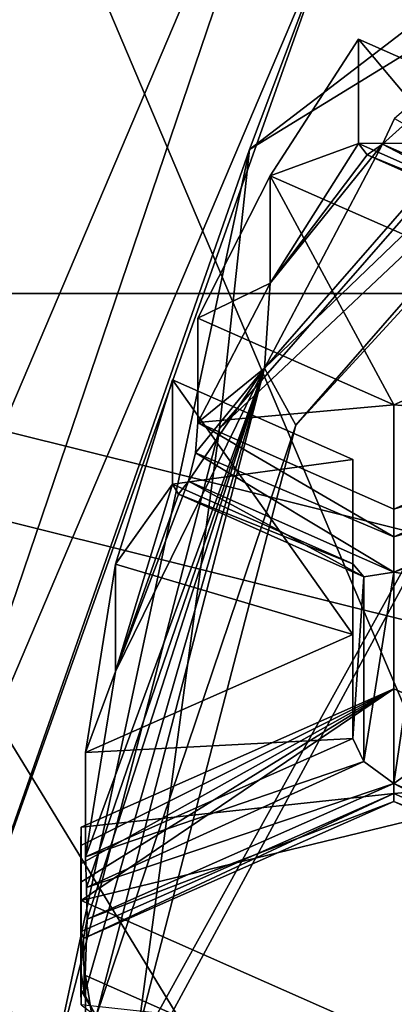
# Model space of a CAD drawing. Header units: millimetres. Extents: x -25 to 30, y -160 to 35.
# Tile 8 of 55: x -6.94 to -5.8, y -149.35 to -146.37. Entities that reach past the tile are written whole.
import ezdxf

# ---------------------------------------------------------------- set-up
doc = ezdxf.new("R2010")
doc.units = ezdxf.units.MM
doc.header["$LTSCALE"] = 81.481481
for name, color, linetype in [('1058', 7, 'CONTINUOUS'), ('1064', 7, 'CONTINUOUS'), ('1065', 7, 'CONTINUOUS'), ('109', 7, 'CONTINUOUS'), ('11', 7, 'CONTINUOUS'), ('16', 7, 'CONTINUOUS'), ('17', 7, 'CONTINUOUS'), ('184', 7, 'CONTINUOUS'), ('185', 7, 'CONTINUOUS'), ('19', 7, 'CONTINUOUS'), ('214', 7, 'CONTINUOUS'), ('216', 7, 'CONTINUOUS'), ('217', 7, 'CONTINUOUS'), ('218', 7, 'CONTINUOUS'), ('219', 7, 'CONTINUOUS'), ('22', 7, 'CONTINUOUS'), ('220', 7, 'CONTINUOUS'), ('26', 7, 'CONTINUOUS'), ('27', 7, 'CONTINUOUS'), ('28', 7, 'CONTINUOUS'), ('29', 7, 'CONTINUOUS'), ('46', 7, 'CONTINUOUS'), ('47', 7, 'CONTINUOUS'), ('48', 7, 'CONTINUOUS'), ('49', 7, 'CONTINUOUS'), ('627', 7, 'CONTINUOUS'), ('635', 7, 'CONTINUOUS'), ('653', 7, 'CONTINUOUS'), ('654', 7, 'CONTINUOUS'), ('664', 7, 'CONTINUOUS'), ('672', 7, 'CONTINUOUS'), ('683', 7, 'CONTINUOUS'), ('684', 7, 'CONTINUOUS'), ('692', 7, 'CONTINUOUS'), ('71', 7, 'CONTINUOUS'), ('72', 7, 'CONTINUOUS'), ('780', 7, 'CONTINUOUS'), ('783', 7, 'CONTINUOUS'), ('784', 7, 'CONTINUOUS'), ('785', 7, 'CONTINUOUS'), ('8', 7, 'CONTINUOUS'), ('817', 7, 'CONTINUOUS'), ('833', 7, 'CONTINUOUS'), ('834', 7, 'CONTINUOUS'), ('835', 7, 'CONTINUOUS'), ('836', 7, 'CONTINUOUS')]:
    doc.layers.add(name, color=color, linetype=linetype)

msp = doc.modelspace()

# ---------------------------------------------------------------- linework, layer by layer
at = {"layer": '1058', "linetype": 'Continuous'}
msp.add_3dface([(-9.7484, -147.1979, 258.2669), (-6.0249, -151.1239, 261.5612), (-9.7483, -149.3834, 255.6624), (-9.7484, -147.1979, 258.2669)], dxfattribs=at)
at = {"layer": '1064', "linetype": 'Continuous'}
for points in [[(9.7484, -142.3453, 254.1951), (9.7484, -147.1979, 258.2669), (-9.7484, -142.3453, 254.1951), (9.7484, -142.3453, 254.1951)], [(9.7484, -147.1979, 258.2669), (-9.7484, -147.1979, 258.2669), (-9.7484, -142.3453, 254.1951), (9.7484, -147.1979, 258.2669)], [(9.7484, -147.1979, 258.2669), (6.0249, -151.1239, 261.5612), (-9.7484, -147.1979, 258.2669), (9.7484, -147.1979, 258.2669)], [(6.0249, -151.1239, 261.5612), (-6.0249, -151.1239, 261.5612), (-9.7484, -147.1979, 258.2669), (6.0249, -151.1239, 261.5612)]]:
    msp.add_3dface(points, dxfattribs=at)
at = {"layer": '1065', "linetype": 'Continuous'}
for points in [[(-2.9739, -155.0465, 258.2267), (-2.9739, -141.0111, 246.4717), (-7.7863, -143.6912, 248.7163), (-2.9739, -155.0465, 258.2267)], [(-7.7863, -152.3664, 255.9821), (-2.9739, -155.0465, 258.2267), (-7.7863, -143.6912, 248.7163), (-7.7863, -152.3664, 255.9821)]]:
    msp.add_3dface(points, dxfattribs=at)
at = {"layer": '109', "linetype": 'Continuous'}
msp.add_3dface([(-6.7356, -149.2663, 251.5611), (-6.7356, -149.5828, 251.1838), (-5.925, -149.6247, 251.8619), (-6.7356, -149.2663, 251.5611)], dxfattribs=at)
at = {"layer": '11', "linetype": 'Continuous'}
for points in [[(0, -149.3521, 270.9966), (-7.6412, -147.4501, 269.4007), (0, -159.9586, 258.3562), (0, -149.3521, 270.9966)], [(0, -159.9586, 258.3562), (-7.6412, -147.4501, 269.4007), (-7.6398, -158.0573, 256.7608), (0, -159.9586, 258.3562)]]:
    msp.add_3dface(points, dxfattribs=at)
at = {"layer": '16', "linetype": 'Continuous'}
msp.add_3dface([(-10.6043, -147.2744, 247.8879), (-7.3473, -142.1671, 243.6023), (-6.5538, -143.0037, 244.3043), (-10.6043, -147.2744, 247.8879)], dxfattribs=at)
at = {"layer": '17', "linetype": 'Continuous'}
msp.add_3dface([(-10.319, -147.1526, 248.1773), (-6.3775, -142.9968, 244.6902), (-10.319, -146.1621, 249.3578), (-10.319, -147.1526, 248.1773)], dxfattribs=at)
at = {"layer": '184', "linetype": 'Continuous'}
for points in [[(-5.8, -148.714, 250.4548), (-5.2, -148.6628, 251.0547), (-5.8, -148.3974, 250.832), (-5.8, -148.714, 250.4548)], [(-5.2, -148.9794, 250.6774), (-5.2, -148.6628, 251.0547), (-5.8, -148.714, 250.4548), (-5.2, -148.9794, 250.6774)]]:
    msp.add_3dface(points, dxfattribs=at)
at = {"layer": '185', "linetype": 'Continuous'}
for points in [[(-6.7484, -148.8169, 251.184), (-5.8, -148.714, 250.4548), (-5.8, -148.3974, 250.832), (-6.7484, -148.8169, 251.184)], [(-6.7484, -148.8169, 251.184), (-6.7484, -149.1335, 250.8067), (-5.8, -148.714, 250.4548), (-6.7484, -148.8169, 251.184)]]:
    msp.add_3dface(points, dxfattribs=at)
at = {"layer": '19', "linetype": 'Continuous'}
for points in [[(-10.6043, -147.2744, 247.8879), (-6.5538, -143.0037, 244.3043), (-10.319, -147.1526, 248.1773), (-10.6043, -147.2744, 247.8879)], [(-10.319, -147.1526, 248.1773), (-6.5538, -143.0037, 244.3043), (-6.3775, -142.9968, 244.6902), (-10.319, -147.1526, 248.1773)]]:
    msp.add_3dface(points, dxfattribs=at)
at = {"layer": '214', "linetype": 'Continuous'}
for points in [[(-5.2, -147.5862, 249.5084), (-5.8, -147.535, 250.1084), (-5.2, -147.2696, 249.8857), (-5.2, -147.5862, 249.5084)], [(-5.8, -147.8516, 249.7311), (-5.8, -147.535, 250.1084), (-5.2, -147.5862, 249.5084), (-5.8, -147.8516, 249.7311)]]:
    msp.add_3dface(points, dxfattribs=at)
at = {"layer": '216', "linetype": 'Continuous'}
for points in [[(-5.9072, -146.4261, 249.1779), (-5.9072, -146.7427, 248.8006), (-5.2, -146.7389, 249.4404), (-5.9072, -146.4261, 249.1779)], [(-5.9072, -146.7427, 248.8006), (-5.2, -147.0555, 249.0631), (-5.2, -146.7389, 249.4404), (-5.9072, -146.7427, 248.8006)]]:
    msp.add_3dface(points, dxfattribs=at)
at = {"layer": '217', "linetype": 'Continuous'}
for points in [[(-6.3944, -147.5886, 249.5105), (-6.3944, -147.2721, 249.8878), (-5.8, -147.535, 250.1084), (-6.3944, -147.5886, 249.5105)], [(-6.3944, -147.5886, 249.5105), (-5.8, -147.535, 250.1084), (-5.8, -147.8516, 249.7311), (-6.3944, -147.5886, 249.5105)]]:
    msp.add_3dface(points, dxfattribs=at)
at = {"layer": '218', "linetype": 'Continuous'}
for points in [[(-5.925, -148.5481, 250.3156), (-6.7356, -148.5901, 250.9937), (-5.925, -148.2316, 250.6929), (-5.925, -148.5481, 250.3156)], [(-6.7356, -148.9066, 250.6164), (-6.7356, -148.5901, 250.9937), (-5.925, -148.5481, 250.3156), (-6.7356, -148.9066, 250.6164)]]:
    msp.add_3dface(points, dxfattribs=at)
at = {"layer": '219', "linetype": 'Continuous'}
for points in [[(-5.925, -148.0174, 249.8703), (-5.925, -148.2316, 250.6929), (-5.925, -147.7008, 250.2475), (-5.925, -148.0174, 249.8703)], [(-5.925, -148.5481, 250.3156), (-5.925, -148.2316, 250.6929), (-5.925, -148.0174, 249.8703), (-5.925, -148.5481, 250.3156)]]:
    msp.add_3dface(points, dxfattribs=at)
at = {"layer": '22', "linetype": 'Continuous'}
for points in [[(-5.9463, -152.6024, 253.6196), (-7.35, -149.2929, 250.8426), (-6.2385, -152.2793, 252.887), (-5.9463, -152.6024, 253.6196)], [(-6.2385, -152.2793, 252.887), (-7.35, -149.2929, 250.8426), (-7.2036, -149.5202, 250.5718), (-6.2385, -152.2793, 252.887)]]:
    msp.add_3dface(points, dxfattribs=at)
at = {"layer": '220', "linetype": 'Continuous'}
for points in [[(-6.4718, -147.459, 250.0446), (-6.4718, -147.7756, 249.6673), (-5.925, -147.7008, 250.2475), (-6.4718, -147.459, 250.0446)], [(-6.4718, -147.7756, 249.6673), (-5.925, -148.0174, 249.8703), (-5.925, -147.7008, 250.2475), (-6.4718, -147.7756, 249.6673)]]:
    msp.add_3dface(points, dxfattribs=at)
at = {"layer": '26', "linetype": 'Continuous'}
for points in [[(-7.35, -149.2929, 250.8426), (-5.9463, -152.6024, 253.6196), (-7.35, -148.4573, 251.8385), (-7.35, -149.2929, 250.8426)], [(-7.35, -148.4573, 251.8385), (-5.9463, -152.6024, 253.6196), (-5.947, -151.766, 254.6148), (-7.35, -148.4573, 251.8385)]]:
    msp.add_3dface(points, dxfattribs=at)
at = {"layer": '27', "linetype": 'Continuous'}
for points in [[(-4.6669, -145.9568, 247.5581), (-6.0976, -147.597, 248.9344), (-4.6691, -146.041, 247.4612), (-4.6669, -145.9568, 247.5581)], [(-6.0976, -147.597, 248.9344), (-6.6, -149.5318, 250.5579), (-4.6691, -146.041, 247.4612), (-6.0976, -147.597, 248.9344)], [(-4.6691, -146.041, 247.4612), (-6.6, -149.5318, 250.5579), (-6.6, -149.6143, 250.4596), (-4.6691, -146.041, 247.4612)]]:
    msp.add_3dface(points, dxfattribs=at)
at = {"layer": '28', "linetype": 'Continuous'}
for points in [[(-6.1929, -147.4246, 249.0785), (-4.6669, -145.9568, 247.5581), (-4.7398, -145.7587, 247.6807), (-6.1929, -147.4246, 249.0785)], [(-6.0976, -147.597, 248.9344), (-4.6669, -145.9568, 247.5581), (-6.1929, -147.4246, 249.0785), (-6.0976, -147.597, 248.9344)], [(-6.7032, -149.3896, 250.7274), (-6.0976, -147.597, 248.9344), (-6.1929, -147.4246, 249.0785), (-6.7032, -149.3896, 250.7274)], [(-6.6, -149.5318, 250.5579), (-6.0976, -147.597, 248.9344), (-6.7032, -149.3896, 250.7274), (-6.6, -149.5318, 250.5579)]]:
    msp.add_3dface(points, dxfattribs=at)
at = {"layer": '29', "linetype": 'Continuous'}
for points in [[(-6.1929, -147.4246, 249.0785), (-4.7398, -145.7587, 247.6807), (-5.8349, -146.7444, 248.6389), (-6.1929, -147.4246, 249.0785)], [(-5.8349, -146.7444, 248.6389), (-4.7398, -145.7587, 247.6807), (-5.7982, -146.6667, 248.6151), (-5.8349, -146.7444, 248.6389)], [(-6.1755, -147.1664, 249.1377), (-6.1929, -147.4246, 249.0785), (-5.8349, -146.7444, 248.6389), (-6.1755, -147.1664, 249.1377)], [(-5.9072, -146.7427, 248.8006), (-6.1755, -147.1664, 249.1377), (-5.8814, -146.7771, 248.7078), (-5.9072, -146.7427, 248.8006)], [(-5.8814, -146.7771, 248.7078), (-6.1755, -147.1664, 249.1377), (-5.8349, -146.7444, 248.6389), (-5.8814, -146.7771, 248.7078)], [(-6.3944, -147.5886, 249.5105), (-6.1929, -147.4246, 249.0785), (-6.1755, -147.1664, 249.1377), (-6.3944, -147.5886, 249.5105)], [(-6.7032, -149.3896, 250.7274), (-6.1929, -147.4246, 249.0785), (-6.7381, -149.3234, 250.8064), (-6.7032, -149.3896, 250.7274)], [(-6.1929, -147.4246, 249.0785), (-6.7309, -149.0955, 250.6117), (-6.7381, -149.3234, 250.8064), (-6.1929, -147.4246, 249.0785)], [(-6.7322, -148.9998, 250.5747), (-6.1929, -147.4246, 249.0785), (-6.7356, -148.9066, 250.6164), (-6.7322, -148.9998, 250.5747)], [(-6.7356, -148.9066, 250.6164), (-6.1929, -147.4246, 249.0785), (-6.6448, -148.3446, 250.1264), (-6.7356, -148.9066, 250.6164)], [(-6.7309, -149.0955, 250.6117), (-6.1929, -147.4246, 249.0785), (-6.7322, -148.9998, 250.5747), (-6.7309, -149.0955, 250.6117)], [(-6.6448, -148.3446, 250.1264), (-6.1929, -147.4246, 249.0785), (-6.4232, -147.7669, 249.4969), (-6.6448, -148.3446, 250.1264)], [(-6.4232, -147.7669, 249.4969), (-6.1929, -147.4246, 249.0785), (-6.4022, -147.6806, 249.4671), (-6.4232, -147.7669, 249.4969)], [(-6.4022, -147.6806, 249.4671), (-6.1929, -147.4246, 249.0785), (-6.3944, -147.5886, 249.5105), (-6.4022, -147.6806, 249.4671)], [(-6.4538, -147.8065, 249.5713), (-6.6448, -148.3446, 250.1264), (-6.4232, -147.7669, 249.4969), (-6.4538, -147.8065, 249.5713)], [(-6.4718, -147.7756, 249.6673), (-6.6448, -148.3446, 250.1264), (-6.4538, -147.8065, 249.5713), (-6.4718, -147.7756, 249.6673)], [(-6.7309, -149.0955, 250.6117), (-6.7415, -149.1545, 250.7072), (-6.7381, -149.3234, 250.8064), (-6.7309, -149.0955, 250.6117)], [(-6.7484, -149.1335, 250.8067), (-6.7496, -149.1978, 250.8422), (-6.7415, -149.1545, 250.7072), (-6.7484, -149.1335, 250.8067)], [(-6.7496, -149.1978, 250.8422), (-6.75, -149.2538, 250.8893), (-6.7415, -149.1545, 250.7072), (-6.7496, -149.1978, 250.8422)], [(-6.7415, -149.1545, 250.7072), (-6.75, -149.2538, 250.8893), (-6.7381, -149.3234, 250.8064), (-6.7415, -149.1545, 250.7072)]]:
    msp.add_3dface(points, dxfattribs=at)
at = {"layer": '46', "linetype": 'Continuous'}
msp.add_3dface([(-6.7356, -149.2663, 251.5611), (-6.6448, -149.8374, 252.0403), (-6.7356, -149.5828, 251.1838), (-6.7356, -149.2663, 251.5611)], dxfattribs=at)
at = {"layer": '47', "linetype": 'Continuous'}
for points in [[(-6.7496, -148.8725, 251.2307), (-6.7484, -149.1335, 250.8067), (-6.7484, -148.8169, 251.184), (-6.7496, -148.8725, 251.2307)], [(-6.75, -148.9282, 251.2774), (-6.7496, -149.1978, 250.8422), (-6.7496, -148.8725, 251.2307), (-6.75, -148.9282, 251.2774)], [(-6.7496, -149.1978, 250.8422), (-6.7484, -149.1335, 250.8067), (-6.7496, -148.8725, 251.2307), (-6.7496, -149.1978, 250.8422)], [(-6.75, -149.2538, 250.8893), (-6.7496, -149.1978, 250.8422), (-6.75, -148.9282, 251.2774), (-6.75, -149.2538, 250.8893)], [(-6.75, -149.2538, 250.8893), (-6.75, -148.9282, 251.2774), (-6.7496, -148.9838, 251.3241), (-6.75, -149.2538, 250.8893)], [(-6.7496, -149.3099, 250.9363), (-6.75, -149.2538, 250.8893), (-6.7496, -148.9838, 251.3241), (-6.7496, -149.3099, 250.9363)], [(-6.7484, -149.0394, 251.3707), (-6.7496, -149.3099, 250.9363), (-6.7496, -148.9838, 251.3241), (-6.7484, -149.0394, 251.3707)], [(-6.7484, -149.356, 250.9935), (-6.7496, -149.3099, 250.9363), (-6.7484, -149.0394, 251.3707), (-6.7484, -149.356, 250.9935)]]:
    msp.add_3dface(points, dxfattribs=at)
at = {"layer": '48', "linetype": 'Continuous'}
for points in [[(-6.6448, -148.0189, 250.5144), (-6.4718, -147.7756, 249.6673), (-6.4718, -147.459, 250.0446), (-6.6448, -148.0189, 250.5144)], [(-6.6448, -148.3446, 250.1264), (-6.4718, -147.7756, 249.6673), (-6.6448, -148.0189, 250.5144), (-6.6448, -148.3446, 250.1264)], [(-6.7356, -148.5901, 250.9937), (-6.6448, -148.3446, 250.1264), (-6.6448, -148.0189, 250.5144), (-6.7356, -148.5901, 250.9937)], [(-6.7356, -148.9066, 250.6164), (-6.6448, -148.3446, 250.1264), (-6.7356, -148.5901, 250.9937), (-6.7356, -148.9066, 250.6164)]]:
    msp.add_3dface(points, dxfattribs=at)
at = {"layer": '49', "linetype": 'Continuous'}
for points in [[(-6.1755, -146.8407, 249.5258), (-5.9072, -146.7427, 248.8006), (-5.9072, -146.4261, 249.1779), (-6.1755, -146.8407, 249.5258)], [(-6.1755, -147.1664, 249.1377), (-5.9072, -146.7427, 248.8006), (-6.1755, -146.8407, 249.5258), (-6.1755, -147.1664, 249.1377)], [(-6.3944, -147.2721, 249.8878), (-6.1755, -147.1664, 249.1377), (-6.1755, -146.8407, 249.5258), (-6.3944, -147.2721, 249.8878)], [(-6.3944, -147.5886, 249.5105), (-6.1755, -147.1664, 249.1377), (-6.3944, -147.2721, 249.8878), (-6.3944, -147.5886, 249.5105)]]:
    msp.add_3dface(points, dxfattribs=at)
at = {"layer": '627', "linetype": 'Continuous'}
msp.add_3dface([(-5.8349, -146.7444, 248.6389), (-5.7982, -146.6667, 248.6151), (-5.075, -147.0805, 248.9209), (-5.8349, -146.7444, 248.6389)], dxfattribs=at)
at = {"layer": '635', "linetype": 'Continuous'}
for points in [[(-5.9072, -146.7427, 248.8006), (-5.8814, -146.7771, 248.7078), (-5.2, -147.0555, 249.0631), (-5.9072, -146.7427, 248.8006)], [(-5.8814, -146.7771, 248.7078), (-5.8349, -146.7444, 248.6389), (-5.1664, -147.0954, 248.9853), (-5.8814, -146.7771, 248.7078)], [(-5.8349, -146.7444, 248.6389), (-5.075, -147.0805, 248.9209), (-5.1664, -147.0954, 248.9853), (-5.8349, -146.7444, 248.6389)], [(-5.2, -147.0555, 249.0631), (-5.8814, -146.7771, 248.7078), (-5.1664, -147.0954, 248.9853), (-5.2, -147.0555, 249.0631)]]:
    msp.add_3dface(points, dxfattribs=at)
at = {"layer": '653', "linetype": 'Continuous'}
for points in [[(-5.8, -147.8516, 249.7311), (-5.2, -147.5862, 249.5084), (-5.1664, -147.6559, 249.4556), (-5.8, -147.8516, 249.7311)], [(-5.8, -147.8516, 249.7311), (-5.1664, -147.6559, 249.4556), (-5.8, -147.9361, 249.6907), (-5.8, -147.8516, 249.7311)], [(-5.1664, -147.6559, 249.4556), (-5.075, -147.7218, 249.4591), (-5.8, -147.9361, 249.6907), (-5.1664, -147.6559, 249.4556)], [(-5.075, -147.7218, 249.4591), (-5.075, -147.7771, 249.5569), (-5.8, -148.0425, 249.7281), (-5.075, -147.7218, 249.4591)], [(-5.8, -147.9361, 249.6907), (-5.075, -147.7218, 249.4591), (-5.8, -148.0425, 249.7281), (-5.8, -147.9361, 249.6907)], [(-5.8, -148.0425, 249.7281), (-5.075, -147.7771, 249.5569), (-5.7089, -148.0574, 249.7921), (-5.8, -148.0425, 249.7281)]]:
    msp.add_3dface(points, dxfattribs=at)
at = {"layer": '654', "linetype": 'Continuous'}
for points in [[(-6.4022, -147.6806, 249.4671), (-6.3944, -147.5886, 249.5105), (-5.8, -147.9361, 249.6907), (-6.4022, -147.6806, 249.4671)], [(-6.3944, -147.5886, 249.5105), (-5.8, -147.8516, 249.7311), (-5.8, -147.9361, 249.6907), (-6.3944, -147.5886, 249.5105)], [(-6.4232, -147.7669, 249.4969), (-6.4022, -147.6806, 249.4671), (-5.8, -148.0425, 249.7281), (-6.4232, -147.7669, 249.4969)], [(-6.4022, -147.6806, 249.4671), (-5.8, -147.9361, 249.6907), (-5.8, -148.0425, 249.7281), (-6.4022, -147.6806, 249.4671)]]:
    msp.add_3dface(points, dxfattribs=at)
at = {"layer": '664', "linetype": 'Continuous'}
for points in [[(-6.4538, -147.8065, 249.5713), (-6.4232, -147.7669, 249.4969), (-5.8914, -148.0574, 249.7925), (-6.4538, -147.8065, 249.5713)], [(-6.4232, -147.7669, 249.4969), (-5.8, -148.0425, 249.7281), (-5.8914, -148.0574, 249.7925), (-6.4232, -147.7669, 249.4969)], [(-6.4718, -147.7756, 249.6673), (-6.4538, -147.8065, 249.5713), (-5.925, -148.0174, 249.8703), (-6.4718, -147.7756, 249.6673)], [(-5.925, -148.0174, 249.8703), (-6.4538, -147.8065, 249.5713), (-5.8914, -148.0574, 249.7925), (-5.925, -148.0174, 249.8703)]]:
    msp.add_3dface(points, dxfattribs=at)
at = {"layer": '672', "linetype": 'Continuous'}
for points in [[(-5.925, -148.5481, 250.3156), (-5.925, -148.0174, 249.8703), (-5.8914, -148.0574, 249.7925), (-5.925, -148.5481, 250.3156)], [(-5.925, -148.5481, 250.3156), (-5.8914, -148.0574, 249.7925), (-5.8914, -148.6178, 250.2627), (-5.925, -148.5481, 250.3156)], [(-5.8914, -148.0574, 249.7925), (-5.8, -148.0425, 249.7281), (-5.8914, -148.6178, 250.2627), (-5.8914, -148.0574, 249.7925)], [(-5.8, -148.0425, 249.7281), (-5.8, -148.6838, 250.2662), (-5.8914, -148.6178, 250.2627), (-5.8, -148.0425, 249.7281)], [(-5.8, -148.0425, 249.7281), (-5.7089, -148.0574, 249.7921), (-5.8, -148.6838, 250.2662), (-5.8, -148.0425, 249.7281)], [(-5.8, -148.6838, 250.2662), (-5.7089, -148.0574, 249.7921), (-5.7089, -148.6182, 250.2626), (-5.8, -148.6838, 250.2662)]]:
    msp.add_3dface(points, dxfattribs=at)
at = {"layer": '683', "linetype": 'Continuous'}
for points in [[(-5.8, -148.6838, 250.2662), (-5.7089, -148.6182, 250.2626), (-5.075, -149.0044, 250.5353), (-5.8, -148.6838, 250.2662)], [(-5.8, -148.6838, 250.2662), (-5.075, -149.0044, 250.5353), (-5.1664, -149.0193, 250.5996), (-5.8, -148.6838, 250.2662)], [(-5.8, -148.739, 250.364), (-5.8, -148.6838, 250.2662), (-5.1664, -149.0193, 250.5996), (-5.8, -148.739, 250.364)], [(-5.2, -148.9794, 250.6774), (-5.8, -148.714, 250.4548), (-5.8, -148.739, 250.364), (-5.2, -148.9794, 250.6774)], [(-5.2, -148.9794, 250.6774), (-5.8, -148.739, 250.364), (-5.1664, -149.0193, 250.5996), (-5.2, -148.9794, 250.6774)]]:
    msp.add_3dface(points, dxfattribs=at)
at = {"layer": '684', "linetype": 'Continuous'}
for points in [[(-6.7356, -148.9066, 250.6164), (-5.925, -148.5481, 250.3156), (-5.8914, -148.6178, 250.2627), (-6.7356, -148.9066, 250.6164)], [(-6.7322, -148.9998, 250.5747), (-6.7356, -148.9066, 250.6164), (-5.8914, -148.6178, 250.2627), (-6.7322, -148.9998, 250.5747)], [(-5.8, -148.6838, 250.2662), (-6.7322, -148.9998, 250.5747), (-5.8914, -148.6178, 250.2627), (-5.8, -148.6838, 250.2662)], [(-6.7309, -149.0955, 250.6117), (-6.7322, -148.9998, 250.5747), (-5.8, -148.6838, 250.2662), (-6.7309, -149.0955, 250.6117)]]:
    msp.add_3dface(points, dxfattribs=at)
at = {"layer": '692', "linetype": 'Continuous'}
for points in [[(-6.7309, -149.0955, 250.6117), (-5.8, -148.6838, 250.2662), (-5.8, -148.739, 250.364), (-6.7309, -149.0955, 250.6117)], [(-6.7484, -149.1335, 250.8067), (-6.7415, -149.1545, 250.7072), (-5.8, -148.714, 250.4548), (-6.7484, -149.1335, 250.8067)], [(-5.8, -148.714, 250.4548), (-6.7415, -149.1545, 250.7072), (-5.8, -148.739, 250.364), (-5.8, -148.714, 250.4548)], [(-6.7415, -149.1545, 250.7072), (-6.7309, -149.0955, 250.6117), (-5.8, -148.739, 250.364), (-6.7415, -149.1545, 250.7072)]]:
    msp.add_3dface(points, dxfattribs=at)
at = {"layer": '71', "linetype": 'Continuous'}
msp.add_3dface([(-5.2, -149.1935, 251.5), (-5.2, -149.5101, 251.1228), (-5.8, -149.4589, 251.7227), (-5.2, -149.1935, 251.5)], dxfattribs=at)
at = {"layer": '72', "linetype": 'Continuous'}
msp.add_3dface([(-6.7484, -149.356, 250.9935), (-6.7484, -149.0394, 251.3707), (-5.8, -149.4589, 251.7227), (-6.7484, -149.356, 250.9935)], dxfattribs=at)
at = {"layer": '780', "linetype": 'Continuous'}
for points in [[(-6.7381, -149.3234, 250.8064), (-6.75, -149.2538, 250.8893), (-6.7496, -149.3099, 250.9363), (-6.7381, -149.3234, 250.8064)], [(-6.7032, -149.3896, 250.7274), (-6.7381, -149.3234, 250.8064), (-6.7496, -149.3099, 250.9363), (-6.7032, -149.3896, 250.7274)], [(-6.7032, -149.3896, 250.7274), (-6.7496, -149.3099, 250.9363), (-6.7484, -149.356, 250.9935), (-6.7032, -149.3896, 250.7274)]]:
    msp.add_3dface(points, dxfattribs=at)
at = {"layer": '783', "linetype": 'Continuous'}
for points in [[(-4.8421, -145.9027, 247.3452), (-4.6691, -146.041, 247.4612), (-6.3288, -147.607, 248.7753), (-4.8421, -145.9027, 247.3452)], [(-4.6691, -146.041, 247.4612), (-6.6, -149.6143, 250.4596), (-6.3288, -147.607, 248.7753), (-4.6691, -146.041, 247.4612)], [(-6.6, -149.6143, 250.4596), (-6.85, -149.6143, 250.4596), (-6.3288, -147.607, 248.7753), (-6.6, -149.6143, 250.4596)]]:
    msp.add_3dface(points, dxfattribs=at)
at = {"layer": '784', "linetype": 'Continuous'}
for points in [[(-7.35, -149.2929, 250.8426), (-7.35, -148.4573, 251.8385), (-5.9408, -145.1422, 249.0568), (-7.35, -149.2929, 250.8426)], [(-5.9463, -145.9835, 248.0657), (-7.35, -149.2929, 250.8426), (-5.9408, -145.1422, 249.0568), (-5.9463, -145.9835, 248.0657)]]:
    msp.add_3dface(points, dxfattribs=at)
at = {"layer": '785', "linetype": 'Continuous'}
for points in [[(-8.825, -148.4573, 251.8385), (-7.1403, -144.4846, 248.505), (-5.9408, -145.1422, 249.0568), (-8.825, -148.4573, 251.8385)], [(-7.35, -148.4573, 251.8385), (-8.825, -148.4573, 251.8385), (-5.9408, -145.1422, 249.0568), (-7.35, -148.4573, 251.8385)], [(-7.35, -148.4573, 251.8385), (-5.947, -151.766, 254.6148), (-7.1342, -152.4364, 255.1774), (-7.35, -148.4573, 251.8385)]]:
    msp.add_3dface(points, dxfattribs=at)
at = {"layer": '8', "linetype": 'Continuous'}
for points in [[(-6.5, -131.7881, 282.3306), (-11.2583, -129.7772, 278.0181), (-7.6412, -147.4501, 269.4007), (-6.5, -131.7881, 282.3306)], [(0, -149.3521, 270.9966), (-6.5, -131.7881, 282.3306), (-7.6412, -147.4501, 269.4007), (0, -149.3521, 270.9966)], [(0, -132.5242, 283.9091), (-6.5, -131.7881, 282.3306), (0, -149.3521, 270.9966), (0, -132.5242, 283.9091)]]:
    msp.add_3dface(points, dxfattribs=at)
at = {"layer": '817', "linetype": 'Continuous'}
for points in [[(-3.6018, -144.7413, 246.5618), (-4.8421, -145.9027, 247.3452), (-6.2385, -146.7611, 248.2566), (-3.6018, -144.7413, 246.5618)], [(-5.9463, -145.9835, 248.0657), (-3.6018, -144.7413, 246.5618), (-6.2385, -146.7611, 248.2566), (-5.9463, -145.9835, 248.0657)], [(-4.8421, -145.9027, 247.3452), (-6.3288, -147.607, 248.7753), (-6.2385, -146.7611, 248.2566), (-4.8421, -145.9027, 247.3452)], [(-7.2036, -149.5202, 250.5718), (-7.35, -149.2929, 250.8426), (-5.9463, -145.9835, 248.0657), (-7.2036, -149.5202, 250.5718)], [(-7.2036, -149.5202, 250.5718), (-5.9463, -145.9835, 248.0657), (-6.2385, -146.7611, 248.2566), (-7.2036, -149.5202, 250.5718)], [(-6.85, -149.6143, 250.4596), (-7.2036, -149.5202, 250.5718), (-6.2385, -146.7611, 248.2566), (-6.85, -149.6143, 250.4596)], [(-6.3288, -147.607, 248.7753), (-6.85, -149.6143, 250.4596), (-6.2385, -146.7611, 248.2566), (-6.3288, -147.607, 248.7753)]]:
    msp.add_3dface(points, dxfattribs=at)
at = {"layer": '833', "linetype": 'Continuous'}
for points in [[(-6.1755, -146.8407, 249.5258), (-5.9072, -146.4261, 249.1779), (-5.2, -147.2696, 249.8857), (-6.1755, -146.8407, 249.5258)], [(-5.2, -147.2696, 249.8857), (-5.9072, -146.4261, 249.1779), (-5.2, -146.7389, 249.4404), (-5.2, -147.2696, 249.8857)], [(-6.3944, -147.2721, 249.8878), (-6.1755, -146.8407, 249.5258), (-5.8, -147.535, 250.1084), (-6.3944, -147.2721, 249.8878)], [(-5.8, -147.535, 250.1084), (-6.1755, -146.8407, 249.5258), (-5.2, -147.2696, 249.8857), (-5.8, -147.535, 250.1084)]]:
    msp.add_3dface(points, dxfattribs=at)
at = {"layer": '834', "linetype": 'Continuous'}
for points in [[(-6.6448, -148.0189, 250.5144), (-6.4718, -147.459, 250.0446), (-5.925, -148.2316, 250.6929), (-6.6448, -148.0189, 250.5144)], [(-5.925, -148.2316, 250.6929), (-6.4718, -147.459, 250.0446), (-5.925, -147.7008, 250.2475), (-5.925, -148.2316, 250.6929)], [(-6.7356, -148.5901, 250.9937), (-6.6448, -148.0189, 250.5144), (-5.925, -148.2316, 250.6929), (-6.7356, -148.5901, 250.9937)]]:
    msp.add_3dface(points, dxfattribs=at)
at = {"layer": '835', "linetype": 'Continuous'}
for points in [[(-6.75, -148.9282, 251.2774), (-6.7496, -148.8725, 251.2307), (-5.8, -148.3974, 250.832), (-6.75, -148.9282, 251.2774)], [(-6.7496, -148.9838, 251.3241), (-6.75, -148.9282, 251.2774), (-5.8, -148.3974, 250.832), (-6.7496, -148.9838, 251.3241)], [(-6.7496, -148.8725, 251.2307), (-6.7484, -148.8169, 251.184), (-5.8, -148.3974, 250.832), (-6.7496, -148.8725, 251.2307)], [(-6.7484, -149.0394, 251.3707), (-6.7496, -148.9838, 251.3241), (-5.8, -148.3974, 250.832), (-6.7484, -149.0394, 251.3707)], [(-5.2, -148.6628, 251.0547), (-6.7484, -149.0394, 251.3707), (-5.8, -148.3974, 250.832), (-5.2, -148.6628, 251.0547)], [(-6.7484, -149.0394, 251.3707), (-5.2, -148.6628, 251.0547), (-5.8, -149.4589, 251.7227), (-6.7484, -149.0394, 251.3707)], [(-5.2, -148.6628, 251.0547), (-5.2, -149.1935, 251.5), (-5.8, -149.4589, 251.7227), (-5.2, -148.6628, 251.0547)]]:
    msp.add_3dface(points, dxfattribs=at)
at = {"layer": '836', "linetype": 'Continuous'}
msp.add_3dface([(-6.6448, -149.8374, 252.0403), (-6.7356, -149.2663, 251.5611), (-5.925, -149.6247, 251.8619), (-6.6448, -149.8374, 252.0403)], dxfattribs=at)

doc.saveas('drawing.dxf')
